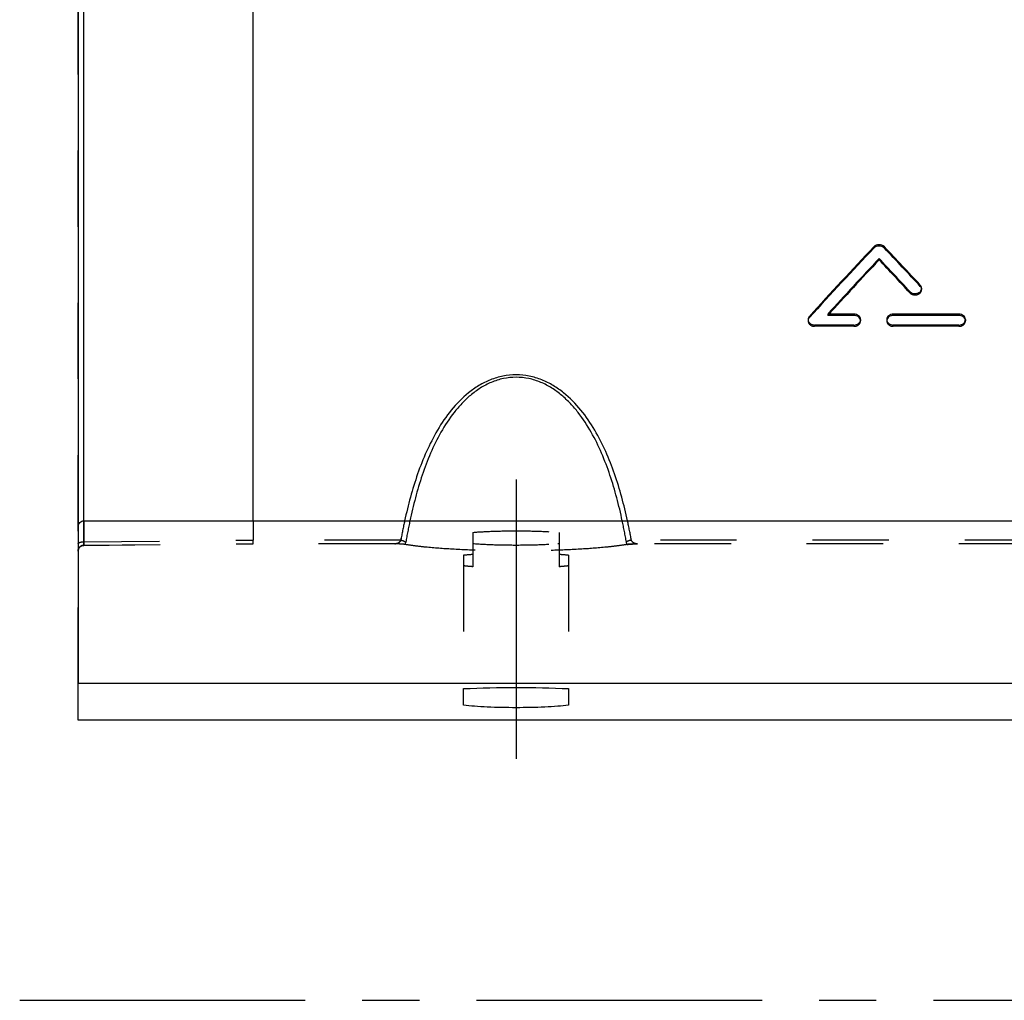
# Model space of a CAD drawing. Header units: millimetres. Extents: x 397 to 602, y 395 to 605.
# Tile 1 of 42: x 397 to 482, y 416 to 500. Entities that reach past the tile are written whole.
import ezdxf

# ---------------------------------------------------------------- set-up
doc = ezdxf.new("R2010")
doc.units = ezdxf.units.MM
doc.header["$LTSCALE"] = 65.185185
doc.linetypes.add('CENTER', pattern=[0.6, 0.375, -0.075, 0.075, -0.075])
doc.linetypes.add('HIDDEN', pattern=[0.2, 0.1, -0.1])
for name, color, linetype in [('FLAECHEN', 7, 'CONTINUOUS'), ('KOERPER', 7, 'CONTINUOUS'), ('KONST.EL_MIT_GEO', 7, 'CONTINUOUS')]:
    doc.layers.add(name, color=color, linetype=linetype)

msp = doc.modelspace()

# ---------------------------------------------------------------- linework, layer by layer
at = {"layer": 'FLAECHEN', "color": 8, "linetype": 'HIDDEN'}
msp.add_line((402.5, 443.374), (402.5, 506.25), dxfattribs=at)
at = {"layer": 'FLAECHEN', "color": 7, "linetype": 'Continuous'}
for p, q in [((402.5, 440.25), (402.5, 443.374)), ((597.5, 443.374), (402.5, 443.374)), ((597.5, 440.25), (402.5, 440.25))]:
    msp.add_line(p, q, dxfattribs=at)
at = {"layer": 'FLAECHEN', "color": 2, "linetype": 'CENTER'}
msp.add_line((397.5, 416.25), (602.5, 416.25), dxfattribs=at)
at = {"layer": 'KOERPER', "color": 8, "linetype": 'HIDDEN'}
for p, q in [((436.3, 456.316), (436.3, 453.372)), ((443.7, 456.316), (443.7, 453.372)), ((435.5, 454.355), (435.5, 441.51)), ((444.5, 454.355), (444.5, 441.51))]:
    msp.add_line(p, q, dxfattribs=at)
for centre, radius, start, end in [((438.675, 485.376), 30.108, 265.47499, 265.71256), ((441.325, 485.376), 30.108, 274.28744, 274.52501), ((438.412, 422.196), 32.29, 93.74942, 95.17331), ((441.44, 420.298), 34.194, 84.86633, 86.21094)]:
    msp.add_arc(centre, radius, start, end, dxfattribs=at)
for points, knots in [([(436.3, 456.316), (436.88, 456.362), (438.113, 456.425), (440, 456.456), (441.887, 456.425), (443.12, 456.362), (443.7, 456.316)], [0, 0, 0, 0, 0.235707, 0.5, 0.764293, 1, 1, 1, 1]), ([(436.3, 455.362), (436.88, 455.316), (438.113, 455.253), (440, 455.222), (441.887, 455.253), (443.12, 455.316), (443.7, 455.362)], [0, 0, 0, 0, 0.235707, 0.5, 0.764293, 1, 1, 1, 1]), ([(436.3, 453.372), (436.229, 453.377), (435.962, 453.4), (435.695, 453.426), (435.5, 453.448)], [0, 0, 0, 0, 0.265678, 1, 1, 1, 1]), ([(444.5, 453.448), (444.438, 453.441), (444.171, 453.412), (443.905, 453.388), (443.7, 453.372)], [0, 0, 0, 0, 0.233816, 1, 1, 1, 1])]:
    msp.add_open_spline(points, degree=3, knots=knots, dxfattribs=at)
at = {"layer": 'KONST.EL_MIT_GEO', "color": 7, "linetype": 'Continuous'}
for p, q in [((417.5, 457.303), (417.5, 519.992)), ((402.5, 518.48), (402.5, 443.374)), ((402.956, 518.978), (402.956, 457.301)), ((470.629, 480.764), (470.629, 480.653)), ((471.527, 480.764), (471.527, 480.654)), ((474.607, 477.488), (474.607, 477.377)), ((465.112, 474.812), (465.112, 474.701)), ((466.682, 474.998), (466.682, 474.887)), ((468.929, 474.998), (466.682, 474.998)), ((468.929, 474.887), (466.682, 474.887)), ((468.929, 474.998), (468.929, 474.887)), ((472.297, 474.998), (472.297, 474.887)), ((477.91, 474.998), (472.297, 474.998)), ((477.91, 474.887), (472.297, 474.887)), ((477.91, 474.998), (477.91, 474.887)), ((468.929, 474.068), (465.561, 474.068)), ((477.91, 474.068), (472.297, 474.068)), ((403, 457.303), (597, 457.303)), ((435.5, 441.51), (435.5, 442.936)), ((444.5, 442.936), (444.5, 441.51))]:
    msp.add_line(p, q, dxfattribs=at)
at = {"layer": 'KONST.EL_MIT_GEO', "color": 8, "linetype": 'HIDDEN'}
for p, q in [((471.079, 479.758), (471.079, 479.647)), ((474.719, 477.215), (474.719, 477.104)), ((473.708, 476.941), (473.708, 476.831)), ((465, 474.533), (465, 474.423)), ((465.561, 474.068), (465.561, 473.957)), ((468.929, 473.957), (465.561, 473.957)), ((468.929, 474.068), (468.929, 473.957)), ((469.491, 474.533), (469.491, 474.423)), ((471.736, 474.533), (471.736, 474.423)), ((472.297, 474.068), (472.297, 473.957)), ((477.91, 473.957), (472.297, 473.957)), ((477.91, 474.068), (477.91, 473.957)), ((478.472, 474.533), (478.472, 474.423)), ((402.956, 457.301), (402.956, 455.513)), ((403, 457.303), (403, 455.206)), ((417.5, 457.303), (417.5, 455.648)), ((402.956, 455.513), (417.5, 455.648)), ((402.956, 455.513), (417.5, 455.648)), ((402.995, 455.204), (417.48, 455.337)), ((403, 455.206), (417.478, 455.34)), ((429.614, 455.34), (417.478, 455.34)), ((429.663, 455.337), (417.48, 455.337)), ((430.127, 455.648), (417.5, 455.648)), ((429.614, 455.34), (429.675, 455.337)), ((429.663, 455.338), (429.614, 455.34)), ((429.675, 455.337), (429.663, 455.338)), ((429.663, 455.337), (429.675, 455.337)), ((550.127, 455.648), (449.873, 455.648)), ((450.325, 455.337), (450.386, 455.34)), ((450.337, 455.338), (450.325, 455.337)), ((450.325, 455.337), (450.337, 455.337)), ((450.386, 455.34), (450.337, 455.338)), ((549.663, 455.337), (450.337, 455.337)), ((549.614, 455.34), (450.386, 455.34)), ((402.965, 455.203), (402.99, 455.204)), ((402.99, 455.204), (402.995, 455.204))]:
    msp.add_line(p, q, dxfattribs=at)
at = {"layer": 'KONST.EL_MIT_GEO', "color": 2, "linetype": 'CENTER'}
msp.add_line((440, 460.839), (440, 436.911), dxfattribs=at)
at = {"layer": 'KONST.EL_MIT_GEO', "color": 8, "linetype": 'HIDDEN'}
for points in [[(402.5, 454.704), (402.501, 454.729), (402.503, 454.754), (402.506, 454.779), (402.51, 454.803), (402.516, 454.828), (402.522, 454.852), (402.53, 454.876), (402.54, 454.899), (402.55, 454.922), (402.561, 454.944), (402.574, 454.965), (402.588, 454.986), (402.602, 455.007), (402.618, 455.026), (402.634, 455.045), (402.652, 455.063), (402.67, 455.08), (402.69, 455.096), (402.71, 455.111), (402.73, 455.125), (402.752, 455.138), (402.774, 455.15), (402.796, 455.16), (402.819, 455.17), (402.843, 455.178), (402.867, 455.186)], [(402.867, 455.186), (402.891, 455.192), (402.916, 455.197), (402.94, 455.2), (402.965, 455.203)]]:
    msp.add_lwpolyline(points, dxfattribs=at)
for centre, radius, start, end in [((474.347, 477.104), 0.372, 6.68354, 8.57127), ((474.349, 477.104), 0.37, 0.00721, 6.6834), ((465.386, 474.423), 0.386, 173.01624, 179.99289), ((465.388, 474.423), 0.388, 171.77511, 173.01601), ((469.104, 474.423), 0.387, 0.01185, 8.60205), ((472.122, 474.423), 0.387, 171.3973, 179.98812), ((478.085, 474.423), 0.387, 0.01185, 8.60205), ((476.8, 447.191), 47.433, 167.69102, 169.72996), ((478.359, 447.179), 48.519, 167.95637, 170.14392), ((400.032, 446.868), 50.157, 9.89181, 12.00781), ((401.782, 446.908), 48.879, 10.30023, 12.27881), ((429.663, 455.798), 0.461, 263.95845, 270.01896), ((450.337, 455.798), 0.461, 269.98105, 276.04154), ((402.994, 454.709), 0.494, 176.98029, 179.99839), ((402.996, 454.709), 0.496, 173.97184, 176.98095), ((403, 454.706), 0.501, 90.00006, 90.5358)]:
    msp.add_arc(centre, radius, start, end, dxfattribs=at)
at = {"layer": 'KONST.EL_MIT_GEO', "color": 7, "linetype": 'Continuous'}
for centre, major_axis, ratio, start_param, end_param in [((464.067, 416.25), (72.086, 101.93), 0.286431, 1.1015, 1.172537), ((464.067, 416.25), (71.947, 101.734), 0.286431, 1.101337, 1.172511), ((478.109, 416.25), (-72.32, 101.912), 0.286707, -1.141912, -1.102349), ((478.109, 416.25), (-72.181, 101.716), 0.286707, -1.141826, -1.102186), ((465.469, 416.25), (72.086, 101.93), 0.286431, 1.113774, 1.170371), ((476.706, 416.25), (-72.32, 101.912), 0.286707, -1.148395, -1.114629)]:
    msp.add_ellipse(centre, major_axis=major_axis, ratio=ratio, start_param=start_param, end_param=end_param, dxfattribs=at)
at = {"layer": 'KONST.EL_MIT_GEO', "color": 8, "linetype": 'HIDDEN'}
for centre, major_axis, ratio, start_param, end_param in [((465.469, 416.25), (71.947, 101.734), 0.286431, 1.113635, 1.170341), ((476.706, 416.25), (-72.181, 101.716), 0.286707, -1.14832, -1.11449)]:
    msp.add_ellipse(centre, major_axis=major_axis, ratio=ratio, start_param=start_param, end_param=end_param, dxfattribs=at)
at = {"layer": 'KONST.EL_MIT_GEO', "color": 7, "linetype": 'Continuous'}
for points, knots in [([(471.527, 480.764), (471.416, 480.881), (471.078, 481.001), (470.74, 480.881), (470.629, 480.764)], [0, 0, 0, 0, 0.500058, 1, 1, 1, 1]), ([(471.527, 480.654), (471.416, 480.77), (471.078, 480.891), (470.74, 480.77), (470.629, 480.653)], [0, 0, 0, 0, 0.500058, 1, 1, 1, 1]), ([(473.708, 476.941), (473.782, 476.862), (473.991, 476.749), (474.282, 476.753), (474.491, 476.839), (474.617, 476.94), (474.699, 477.069), (474.719, 477.167), (474.719, 477.215)], [0, 0, 0, 0, 0.252152, 0.5199, 0.650466, 0.7738, 0.889444, 1, 1, 1, 1]), ([(474.719, 477.215), (474.719, 477.264), (474.698, 477.365), (474.641, 477.45), (474.607, 477.488)], [0, 0, 0, 0, 0.488501, 1, 1, 1, 1]), ([(474.715, 477.16), (474.709, 477.199), (474.683, 477.279), (474.635, 477.346), (474.607, 477.377)], [0, 0, 0, 0, 0.489267, 1, 1, 1, 1]), ([(465.112, 474.812), (465.077, 474.773), (465.02, 474.686), (465, 474.583), (465, 474.533)], [0, 0, 0, 0, 0.510094, 1, 1, 1, 1]), ([(465.112, 474.701), (465.083, 474.67), (465.035, 474.6), (465.01, 474.519), (465.004, 474.478)], [0, 0, 0, 0, 0.509458, 1, 1, 1, 1]), ([(469.491, 474.533), (469.491, 474.594), (469.459, 474.722), (469.33, 474.875), (469.145, 474.975), (469.002, 474.998), (468.929, 474.998)], [0, 0, 0, 0, 0.227968, 0.469285, 0.728596, 1, 1, 1, 1]), ([(469.486, 474.481), (469.478, 474.537), (469.434, 474.65), (469.304, 474.782), (469.128, 474.868), (468.996, 474.887), (468.929, 474.887)], [0, 0, 0, 0, 0.228663, 0.471517, 0.73059, 1, 1, 1, 1]), ([(472.297, 474.998), (472.225, 474.998), (472.082, 474.975), (471.896, 474.875), (471.767, 474.722), (471.736, 474.594), (471.736, 474.533)], [0, 0, 0, 0, 0.271404, 0.530715, 0.772032, 1, 1, 1, 1]), ([(472.297, 474.887), (472.23, 474.887), (472.098, 474.868), (471.923, 474.782), (471.793, 474.65), (471.749, 474.537), (471.74, 474.481)], [0, 0, 0, 0, 0.26941, 0.528483, 0.771337, 1, 1, 1, 1]), ([(478.472, 474.533), (478.472, 474.594), (478.44, 474.722), (478.312, 474.875), (478.126, 474.975), (477.983, 474.998), (477.91, 474.998)], [0, 0, 0, 0, 0.227968, 0.469285, 0.728596, 1, 1, 1, 1]), ([(478.467, 474.481), (478.459, 474.537), (478.415, 474.65), (478.285, 474.782), (478.11, 474.868), (477.977, 474.887), (477.91, 474.887)], [0, 0, 0, 0, 0.228663, 0.471517, 0.73059, 1, 1, 1, 1]), ([(465, 474.533), (465, 474.472), (465.032, 474.345), (465.16, 474.191), (465.346, 474.091), (465.489, 474.068), (465.561, 474.068)], [0, 0, 0, 0, 0.227973, 0.469559, 0.728897, 1, 1, 1, 1]), ([(468.929, 474.068), (469.002, 474.068), (469.145, 474.091), (469.33, 474.191), (469.459, 474.345), (469.491, 474.472), (469.491, 474.533)], [0, 0, 0, 0, 0.271102, 0.530441, 0.772027, 1, 1, 1, 1]), ([(471.736, 474.533), (471.736, 474.472), (471.767, 474.345), (471.896, 474.191), (472.081, 474.091), (472.225, 474.068), (472.297, 474.068)], [0, 0, 0, 0, 0.227973, 0.469559, 0.728898, 1, 1, 1, 1]), ([(477.91, 474.068), (477.983, 474.068), (478.126, 474.091), (478.312, 474.191), (478.44, 474.345), (478.472, 474.472), (478.472, 474.533)], [0, 0, 0, 0, 0.271102, 0.530441, 0.772027, 1, 1, 1, 1]), ([(449.542, 457.303), (449.394, 457.983), (449.066, 459.332), (448.456, 461.318), (447.703, 463.246), (446.767, 465.094), (445.594, 466.82), (444.36, 468.085), (443.189, 468.908), (442.204, 469.403), (441.129, 469.727), (440, 469.841), (438.871, 469.727), (437.796, 469.403), (436.811, 468.908), (435.64, 468.085), (434.406, 466.82), (433.233, 465.094), (432.297, 463.246), (431.544, 461.318), (430.934, 459.332), (430.606, 457.983), (430.458, 457.303)], [0, 0, 0, 0, 0.061793, 0.12319, 0.184305, 0.245348, 0.306702, 0.369024, 0.400908, 0.433397, 0.466496, 0.5, 0.533504, 0.566603, 0.599092, 0.630976, 0.693298, 0.754652, 0.815695, 0.87681, 0.938207, 1, 1, 1, 1]), ([(449.092, 457.303), (448.95, 457.965), (448.638, 459.279), (448.061, 461.216), (447.349, 463.1), (446.466, 464.91), (445.544, 466.323), (444.664, 467.355), (443.916, 468.067), (443.073, 468.69), (442.129, 469.189), (441.093, 469.519), (440, 469.635), (438.907, 469.519), (437.871, 469.189), (436.927, 468.69), (436.084, 468.067), (435.336, 467.355), (434.456, 466.324), (433.534, 464.91), (432.651, 463.1), (431.939, 461.216), (431.362, 459.279), (431.05, 457.965), (430.908, 457.303)], [0, 0, 0, 0, 0.061865, 0.123362, 0.184589, 0.24573, 0.307126, 0.33813, 0.369465, 0.401262, 0.433639, 0.466615, 0.5, 0.533385, 0.566361, 0.598737, 0.630535, 0.66187, 0.692874, 0.75427, 0.815411, 0.876638, 0.938135, 1, 1, 1, 1]), ([(402.5, 456.805), (402.5, 456.87), (402.526, 457.001), (402.637, 457.166), (402.804, 457.277), (402.935, 457.303), (403, 457.303)], [0, 0, 0, 0, 0.249407, 0.499162, 0.749408, 1, 1, 1, 1]), ([(444.5, 441.51), (444.189, 441.474), (443.512, 441.414), (442.012, 441.327), (440, 441.288), (437.988, 441.327), (436.488, 441.414), (435.811, 441.474), (435.5, 441.51)], [0, 0, 0, 0, 0.104281, 0.22604, 0.5, 0.77396, 0.895719, 1, 1, 1, 1])]:
    msp.add_open_spline(points, degree=3, knots=knots, dxfattribs=at)
at = {"layer": 'KONST.EL_MIT_GEO', "color": 8, "linetype": 'HIDDEN'}
for points, knots in [([(473.708, 476.831), (473.782, 476.751), (473.991, 476.639), (474.282, 476.642), (474.491, 476.729), (474.617, 476.83), (474.699, 476.959), (474.719, 477.057), (474.719, 477.104)], [0, 0, 0, 0, 0.252153, 0.519906, 0.650474, 0.773807, 0.889448, 1, 1, 1, 1]), ([(465, 474.423), (465, 474.362), (465.032, 474.235), (465.16, 474.081), (465.346, 473.98), (465.489, 473.957), (465.561, 473.957)], [0, 0, 0, 0, 0.227972, 0.469557, 0.728896, 1, 1, 1, 1]), ([(468.929, 473.957), (469.002, 473.957), (469.145, 473.98), (469.33, 474.081), (469.459, 474.235), (469.491, 474.362), (469.491, 474.423)], [0, 0, 0, 0, 0.271103, 0.530442, 0.772028, 1, 1, 1, 1]), ([(471.736, 474.423), (471.736, 474.362), (471.767, 474.235), (471.896, 474.081), (472.081, 473.98), (472.225, 473.957), (472.297, 473.957)], [0, 0, 0, 0, 0.227972, 0.469558, 0.728897, 1, 1, 1, 1]), ([(477.91, 473.957), (477.983, 473.957), (478.126, 473.98), (478.312, 474.081), (478.44, 474.235), (478.472, 474.362), (478.472, 474.423)], [0, 0, 0, 0, 0.271103, 0.530442, 0.772028, 1, 1, 1, 1]), ([(402.5, 455.322), (402.5, 455.334), (402.507, 455.361), (402.535, 455.395), (402.578, 455.426), (402.658, 455.466), (402.786, 455.499), (402.897, 455.511), (402.956, 455.513)], [0, 0, 0, 0, 0.069005, 0.149827, 0.248995, 0.36823, 0.660197, 1, 1, 1, 1]), ([(402.956, 455.513), (402.958, 455.47), (402.961, 455.395), (402.968, 455.308), (402.976, 455.254), (402.982, 455.228), (402.986, 455.212), (402.993, 455.204), (402.995, 455.204)], [0, 0, 0, 0, 0.403, 0.71749, 0.83338, 0.918854, 0.97324, 1, 1, 1, 1]), ([(417.48, 455.337), (417.48, 455.337), (417.479, 455.338), (417.478, 455.339), (417.478, 455.34)], [0, 0, 0, 0, 0.369417, 1, 1, 1, 1]), ([(417.48, 455.337), (417.483, 455.337), (417.485, 455.348), (417.488, 455.361), (417.49, 455.389), (417.493, 455.425), (417.495, 455.471), (417.498, 455.546), (417.5, 455.606), (417.5, 455.648)], [0, 0, 0, 0, 0.020472, 0.073473, 0.159381, 0.276596, 0.422671, 0.594489, 1, 1, 1, 1]), ([(430.127, 455.648), (430.108, 455.596), (430.051, 455.504), (429.897, 455.379), (429.753, 455.337), (429.663, 455.337)], [0, 0, 0, 0, 0.282506, 0.538748, 1, 1, 1, 1]), ([(430.504, 455.278), (430.45, 455.287), (430.327, 455.3), (430.05, 455.32), (429.828, 455.33), (429.675, 455.337)], [0, 0, 0, 0, 0.197664, 0.446725, 1, 1, 1, 1]), ([(430.127, 455.648), (430.212, 455.635), (430.332, 455.605), (430.474, 455.542), (430.532, 455.505), (430.556, 455.484)], [0, 0, 0, 0, 0.554152, 0.797271, 1, 1, 1, 1]), ([(430.504, 455.278), (430.509, 455.294), (430.531, 455.362), (430.547, 455.431), (430.556, 455.484)], [0, 0, 0, 0, 0.239726, 1, 1, 1, 1]), ([(449.496, 455.278), (449.23, 455.232), (448.648, 455.147), (447.308, 454.997), (445.353, 454.854), (442.77, 454.751), (440, 454.715), (437.23, 454.751), (434.647, 454.854), (432.692, 454.997), (431.352, 455.147), (430.77, 455.232), (430.504, 455.278)], [0, 0, 0, 0, 0.042552, 0.092691, 0.212381, 0.351228, 0.5, 0.648772, 0.787619, 0.907309, 0.957448, 1, 1, 1, 1]), ([(449.873, 455.648), (449.788, 455.635), (449.668, 455.605), (449.526, 455.542), (449.468, 455.505), (449.444, 455.484)], [0, 0, 0, 0, 0.554152, 0.797271, 1, 1, 1, 1]), ([(449.496, 455.278), (449.491, 455.294), (449.469, 455.362), (449.453, 455.431), (449.444, 455.484)], [0, 0, 0, 0, 0.239726, 1, 1, 1, 1]), ([(450.325, 455.337), (450.172, 455.33), (449.95, 455.32), (449.673, 455.3), (449.55, 455.287), (449.496, 455.278)], [0, 0, 0, 0, 0.553277, 0.802338, 1, 1, 1, 1]), ([(449.496, 455.278), (449.55, 455.287), (449.673, 455.3), (449.95, 455.32), (450.172, 455.33), (450.325, 455.337)], [0, 0, 0, 0, 0.197663, 0.446724, 1, 1, 1, 1]), ([(450.337, 455.337), (450.247, 455.337), (450.103, 455.379), (449.949, 455.504), (449.892, 455.596), (449.873, 455.648)], [0, 0, 0, 0, 0.461252, 0.717494, 1, 1, 1, 1]), ([(403, 455.206), (402.935, 455.206), (402.804, 455.181), (402.637, 455.07), (402.526, 454.905), (402.5, 454.774), (402.5, 454.709)], [0, 0, 0, 0, 0.250591, 0.500838, 0.750594, 1, 1, 1, 1]), ([(402.503, 454.761), (402.509, 454.821), (402.544, 454.939), (402.656, 455.085), (402.813, 455.182), (402.935, 455.206), (402.995, 455.206)], [0, 0, 0, 0, 0.249426, 0.499209, 0.749448, 1, 1, 1, 1])]:
    msp.add_open_spline(points, degree=3, knots=knots, dxfattribs=at)
for points in [[(430.458, 457.303), (430.337, 456.753), (430.228, 456.201), (430.127, 455.648)], [(430.908, 457.303), (430.779, 456.699), (430.663, 456.093), (430.556, 455.484)], [(449.444, 455.484), (449.337, 456.093), (449.221, 456.699), (449.092, 457.303)], [(449.873, 455.648), (449.772, 456.201), (449.663, 456.753), (449.542, 457.303)], [(402.995, 455.204), (402.997, 455.204), (402.999, 455.205), (403, 455.206)]]:
    msp.add_open_spline(points, degree=3, dxfattribs=at)
at = {"layer": 'KONST.EL_MIT_GEO', "color": 7, "linetype": 'Continuous'}
msp.add_open_spline([(435.5, 442.936), (436.999, 443.003), (440, 443.061), (443.001, 443.003), (444.5, 442.936)], degree=3, dxfattribs=at)

doc.saveas('drawing.dxf')
